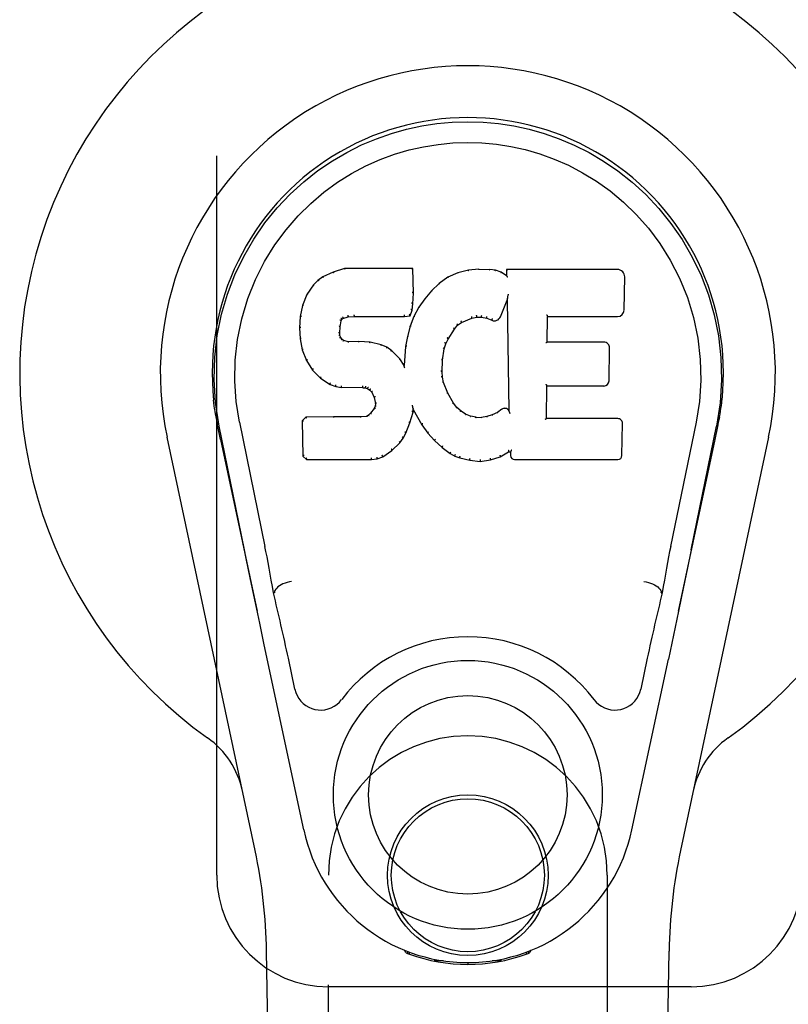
# Model space of a CAD drawing. Header units: inches. Extents: x 0 to 293, y 0 to 190.
# Tile 22 of 104: x 79.49 to 81.21, y 98.45 to 100.65. Entities that reach past the tile are written whole.
import ezdxf

# ---------------------------------------------------------------- set-up
doc = ezdxf.new("R2010")
doc.units = ezdxf.units.IN
doc.header["$LTSCALE"] = 16.12069
doc.header["$MEASUREMENT"] = 0
doc.linetypes.add('HIDDEN', pattern=[0.2, 0.1, -0.1])
doc.layers.add('LEFT_OR_SECONDARY_DOOR_ASSEMBLY', color=7, linetype='CONTINUOUS')

msp = doc.modelspace()

# ---------------------------------------------------------------- linework, layer by layer
at = {"layer": 'LEFT_OR_SECONDARY_DOOR_ASSEMBLY', "color": 8, "linetype": 'HIDDEN'}
for p, q in [((79.9323, 98.7373), (79.9323, 100.9873)), ((80.1823, 96.8798), (80.1823, 98.7373)), ((80.8073, 98.7373), (80.8073, 96.8798)), ((80.9948, 98.4873), (80.1823, 98.4873))]:
    msp.add_line(p, q, dxfattribs=at)
at = {"layer": 'LEFT_OR_SECONDARY_DOOR_ASSEMBLY', "color": 7, "linetype": 'Continuous'}
for p, q in [((80.1929, 100.0885), (80.1698, 100.0779)), ((80.2187, 100.0967), (80.1929, 100.0885)), ((80.1932, 100.0879), (80.1929, 100.0885)), ((80.2188, 100.0961), (80.2187, 100.0967)), ((80.3716, 100.0967), (80.2187, 100.0967)), ((80.371, 100.0961), (80.3716, 100.0967)), ((80.3728, 100.0419), (80.3716, 100.0967)), ((80.4727, 100.0875), (80.4502, 100.0776)), ((80.4963, 100.0929), (80.4727, 100.0875)), ((80.4729, 100.0869), (80.4727, 100.0875)), ((80.5198, 100.0952), (80.4963, 100.0929)), ((80.4964, 100.0923), (80.4963, 100.0929)), ((80.5199, 100.0946), (80.5198, 100.0952)), ((80.5198, 100.0952), (80.5439, 100.0948)), ((80.5199, 100.094), (80.5199, 100.0946)), ((80.5438, 100.0942), (80.5439, 100.0948)), ((80.5567, 100.0928), (80.5439, 100.0948)), ((80.5566, 100.0922), (80.5567, 100.0928)), ((80.5696, 100.0886), (80.5567, 100.0928)), ((80.5693, 100.088), (80.5696, 100.0886)), ((80.5817, 100.0806), (80.5696, 100.0886)), ((80.5814, 100.0947), (80.5817, 100.0806)), ((80.582, 100.0941), (80.5814, 100.0947)), ((80.8302, 100.0947), (80.5814, 100.0947)), ((80.1488, 100.0606), (80.134, 100.0388)), ((80.1587, 100.0702), (80.1488, 100.0606)), ((80.1492, 100.0602), (80.1488, 100.0606)), ((80.1698, 100.0779), (80.1587, 100.0702)), ((80.1591, 100.0697), (80.1587, 100.0702)), ((80.1701, 100.0773), (80.1698, 100.0779)), ((80.4306, 100.0633), (80.4135, 100.0469)), ((80.4502, 100.0776), (80.4306, 100.0633)), ((80.431, 100.0628), (80.4306, 100.0633)), ((80.4505, 100.077), (80.4502, 100.0776)), ((80.5817, 100.0806), (80.5823, 100.0795)), ((80.845, 100.0039), (80.8463, 100.0783)), ((80.134, 100.0388), (80.1243, 100.0142)), ((80.1346, 100.0385), (80.134, 100.0388)), ((80.3714, 100.0175), (80.3728, 100.0419)), ((80.3722, 100.0419), (80.3728, 100.0419)), ((80.4135, 100.0469), (80.3983, 100.0291)), ((80.4139, 100.0464), (80.4135, 100.0469)), ((80.5848, 100.0386), (80.5844, 100.0367)), ((80.585, 100.0397), (80.5848, 100.0386)), ((80.3698, 100.0032), (80.3714, 100.0175)), ((80.3708, 100.0175), (80.3714, 100.0175)), ((80.3983, 100.0291), (80.385, 100.0099)), ((80.3988, 100.0287), (80.3983, 100.0291)), ((80.5678, 99.9888), (80.5826, 100.0257)), ((80.5832, 100.0286), (80.5826, 100.0257)), ((80.5826, 100.0257), (80.587, 99.7785)), ((80.5834, 100.0304), (80.5833, 100.0299)), ((80.5835, 100.0311), (80.5834, 100.0304)), ((80.5836, 100.0318), (80.5835, 100.0311)), ((80.5838, 100.0329), (80.5836, 100.0318)), ((80.584, 100.034), (80.5838, 100.0329)), ((80.5842, 100.0353), (80.584, 100.034)), ((80.5844, 100.0367), (80.5842, 100.0353)), ((80.1243, 100.0142), (80.1193, 99.9891)), ((80.1249, 100.014), (80.1243, 100.0142)), ((80.2397, 99.9933), (80.2397, 99.9919)), ((80.3527, 99.9919), (80.3526, 99.9933)), ((80.3653, 99.9905), (80.3698, 100.0032)), ((80.3693, 100.0033), (80.3698, 100.0032)), ((80.385, 100.0099), (80.3739, 99.9891)), ((80.3855, 100.0095), (80.385, 100.0099)), ((80.1193, 99.9891), (80.1179, 99.9642)), ((80.1199, 99.989), (80.1193, 99.9891)), ((80.2089, 99.9664), (80.2109, 99.9795)), ((80.2103, 99.9797), (80.2109, 99.9795)), ((80.2109, 99.9795), (80.2125, 99.9828)), ((80.212, 99.9831), (80.2125, 99.9828)), ((80.2125, 99.9828), (80.2151, 99.9849)), ((80.2148, 99.9854), (80.2151, 99.9849)), ((80.2151, 99.9849), (80.2264, 99.9884)), ((80.2263, 99.9889), (80.2264, 99.9884)), ((80.2264, 99.9884), (80.2398, 99.9894)), ((80.2397, 99.99), (80.2398, 99.9894)), ((80.2398, 99.9894), (80.3527, 99.9894)), ((80.3527, 99.9894), (80.3653, 99.9905)), ((80.3527, 99.99), (80.3527, 99.9894)), ((80.3649, 99.991), (80.3653, 99.9905)), ((80.3739, 99.9891), (80.3653, 99.9673)), ((80.3744, 99.9889), (80.3739, 99.9891)), ((80.4718, 99.9697), (80.4805, 99.9757)), ((80.4803, 99.9762), (80.4805, 99.9757)), ((80.4805, 99.9757), (80.5039, 99.9854)), ((80.5038, 99.9859), (80.5039, 99.9854)), ((80.5039, 99.9854), (80.5147, 99.9881)), ((80.5146, 99.9887), (80.5147, 99.9881)), ((80.5147, 99.9881), (80.5256, 99.9879)), ((80.5256, 99.9885), (80.5256, 99.9879)), ((80.5256, 99.9879), (80.537, 99.9853)), ((80.5372, 99.9858), (80.537, 99.9853)), ((80.537, 99.9853), (80.5486, 99.9808)), ((80.5488, 99.9813), (80.5486, 99.9808)), ((80.6725, 99.9321), (80.6735, 99.9893)), ((80.673, 99.9899), (80.6735, 99.9893)), ((80.6735, 99.9893), (80.8302, 99.9893)), ((80.1179, 99.9642), (80.1191, 99.9392)), ((80.1185, 99.9642), (80.1179, 99.9642)), ((80.2074, 99.9525), (80.208, 99.9525)), ((80.208, 99.9525), (80.2089, 99.9664)), ((80.2084, 99.9466), (80.208, 99.9525)), ((80.2083, 99.9665), (80.2089, 99.9664)), ((80.3653, 99.9673), (80.3593, 99.9448)), ((80.3659, 99.9671), (80.3653, 99.9673)), ((80.4507, 99.9389), (80.4646, 99.961)), ((80.4642, 99.9613), (80.4646, 99.961)), ((80.4646, 99.961), (80.4718, 99.9697)), ((80.4714, 99.9701), (80.4718, 99.9697)), ((80.1191, 99.9392), (80.1237, 99.9143)), ((80.1197, 99.9392), (80.1191, 99.9392)), ((80.2078, 99.9464), (80.2084, 99.9466)), ((80.2099, 99.9419), (80.2084, 99.9466)), ((80.2093, 99.9416), (80.2099, 99.9419)), ((80.2125, 99.9382), (80.2099, 99.9419)), ((80.2121, 99.9378), (80.2125, 99.9382)), ((80.2162, 99.9355), (80.2125, 99.9382)), ((80.216, 99.9349), (80.2162, 99.9355)), ((80.2277, 99.9322), (80.2162, 99.9355)), ((80.2276, 99.9316), (80.2277, 99.9322)), ((80.2508, 99.933), (80.2277, 99.9322)), ((80.2507, 99.9318), (80.2508, 99.9324)), ((80.2508, 99.9324), (80.2508, 99.933)), ((80.2758, 99.9317), (80.2508, 99.933)), ((80.2757, 99.9311), (80.2758, 99.9317)), ((80.3009, 99.9262), (80.2758, 99.9317)), ((80.3593, 99.9448), (80.3554, 99.9221)), ((80.3599, 99.9447), (80.3593, 99.9448)), ((80.4417, 99.9171), (80.4452, 99.9282)), ((80.4447, 99.9284), (80.4452, 99.9282)), ((80.4452, 99.9282), (80.4507, 99.9389)), ((80.4502, 99.9391), (80.4507, 99.9389)), ((80.6719, 99.9315), (80.6725, 99.9321)), ((80.7992, 99.9321), (80.6725, 99.9321)), ((80.1243, 99.9144), (80.1237, 99.9143)), ((80.1237, 99.9143), (80.133, 99.8906)), ((80.3007, 99.9255), (80.3009, 99.9262)), ((80.3134, 99.9205), (80.3009, 99.9262)), ((80.3131, 99.9199), (80.3134, 99.9205)), ((80.3245, 99.9126), (80.3134, 99.9205)), ((80.324, 99.9121), (80.3245, 99.9126)), ((80.3426, 99.8944), (80.3245, 99.9126)), ((80.3554, 99.9221), (80.3518, 99.8799)), ((80.356, 99.922), (80.3554, 99.9221)), ((80.4381, 99.8915), (80.4417, 99.9171)), ((80.4411, 99.9172), (80.4417, 99.9171)), ((80.8113, 99.8454), (80.8125, 99.9185)), ((80.1335, 99.8908), (80.133, 99.8906)), ((80.133, 99.8906), (80.147, 99.8692)), ((80.3421, 99.894), (80.3426, 99.8944)), ((80.3518, 99.8799), (80.3426, 99.8944)), ((80.437, 99.8654), (80.4381, 99.8915)), ((80.4376, 99.8915), (80.4381, 99.8915)), ((80.1475, 99.8696), (80.147, 99.8692)), ((80.147, 99.8692), (80.1648, 99.8509)), ((80.3522, 99.8781), (80.3518, 99.8799)), ((80.4364, 99.8654), (80.437, 99.8654)), ((80.438, 99.8533), (80.437, 99.8654)), ((80.1651, 99.8514), (80.1648, 99.8509)), ((80.1648, 99.8509), (80.1862, 99.8371)), ((80.4374, 99.8531), (80.438, 99.8533)), ((80.4406, 99.8414), (80.438, 99.8533)), ((80.44, 99.8412), (80.4406, 99.8414)), ((80.45, 99.8174), (80.4406, 99.8414)), ((80.1864, 99.8376), (80.1862, 99.8371)), ((80.1862, 99.8371), (80.1988, 99.8324)), ((80.1989, 99.833), (80.1988, 99.8324)), ((80.1988, 99.8324), (80.2117, 99.8302)), ((80.2118, 99.8308), (80.2117, 99.8302)), ((80.2595, 99.8298), (80.2117, 99.8302)), ((80.2595, 99.8303), (80.2595, 99.8298)), ((80.2595, 99.8298), (80.2659, 99.8292)), ((80.266, 99.8297), (80.2659, 99.8292)), ((80.2659, 99.8292), (80.271, 99.8275)), ((80.2712, 99.828), (80.271, 99.8275)), ((80.271, 99.8275), (80.2754, 99.8241)), ((80.2758, 99.8245), (80.2754, 99.8241)), ((80.2754, 99.8241), (80.2794, 99.8195)), ((80.2798, 99.8198), (80.2794, 99.8195)), ((80.2794, 99.8195), (80.2852, 99.8078)), ((80.4495, 99.8171), (80.45, 99.8174)), ((80.4625, 99.7951), (80.45, 99.8174)), ((80.6708, 99.7605), (80.6721, 99.8336)), ((80.6715, 99.8341), (80.6721, 99.8336)), ((80.6721, 99.8336), (80.7992, 99.8336)), ((80.2858, 99.808), (80.2852, 99.8078)), ((80.2852, 99.8078), (80.2876, 99.7945)), ((80.2876, 99.7945), (80.2871, 99.7887)), ((80.2882, 99.7945), (80.2876, 99.7945)), ((80.4619, 99.7947), (80.4625, 99.7951)), ((80.4704, 99.7857), (80.4625, 99.7951)), ((80.277, 99.7724), (80.2725, 99.768)), ((80.2853, 99.7835), (80.277, 99.7724)), ((80.2775, 99.772), (80.277, 99.7724)), ((80.2871, 99.7887), (80.2853, 99.7835)), ((80.2858, 99.7832), (80.2853, 99.7835)), ((80.2877, 99.7885), (80.2871, 99.7887)), ((80.3651, 99.7509), (80.372, 99.7749)), ((80.3709, 99.7896), (80.3707, 99.7906)), ((80.3711, 99.7889), (80.3709, 99.7896)), ((80.3712, 99.7882), (80.3711, 99.7889)), ((80.3713, 99.7876), (80.3712, 99.7882)), ((80.3715, 99.787), (80.3713, 99.7876)), ((80.3714, 99.775), (80.372, 99.7749)), ((80.3716, 99.7864), (80.3715, 99.787)), ((80.3717, 99.7856), (80.3716, 99.7864)), ((80.372, 99.7749), (80.3725, 99.7808)), ((80.3725, 99.7808), (80.3721, 99.7827)), ((80.3725, 99.7808), (80.3916, 99.7468)), ((80.4699, 99.7853), (80.4704, 99.7857)), ((80.4797, 99.7774), (80.4704, 99.7857)), ((80.4793, 99.7768), (80.4797, 99.7774)), ((80.4899, 99.7705), (80.4797, 99.7774)), ((80.5609, 99.7742), (80.5496, 99.769)), ((80.5713, 99.7814), (80.5609, 99.7742)), ((80.5612, 99.7737), (80.5609, 99.7742)), ((80.5717, 99.7809), (80.5713, 99.7814)), ((80.587, 99.7785), (80.587, 99.7784)), ((80.5876, 99.7764), (80.587, 99.7784)), ((80.5897, 99.771), (80.589, 99.7731)), ((79.933, 99.7522), (79.9307, 99.7644)), ((79.9308, 99.7644), (79.9321, 99.7573)), ((79.9336, 99.7492), (79.933, 99.7522)), ((79.9833, 99.7529), (80.0403, 99.4739)), ((80.132, 99.7636), (80.124, 99.7555)), ((80.124, 99.7555), (80.1254, 99.6763)), ((80.1246, 99.7553), (80.124, 99.7555)), ((80.1937, 99.7642), (80.132, 99.7636)), ((80.1322, 99.763), (80.132, 99.7636)), ((80.2544, 99.7645), (80.1937, 99.7642)), ((80.1937, 99.7636), (80.1937, 99.7642)), ((80.1937, 99.7636), (80.1937, 99.763)), ((80.268, 99.7656), (80.2544, 99.7645)), ((80.2544, 99.7639), (80.2544, 99.7645)), ((80.2544, 99.7639), (80.2545, 99.7633)), ((80.2725, 99.768), (80.268, 99.7656)), ((80.2682, 99.765), (80.268, 99.7656)), ((80.2729, 99.7675), (80.2725, 99.768)), ((80.3559, 99.7281), (80.3651, 99.7509)), ((80.3646, 99.7511), (80.3651, 99.7509)), ((80.4896, 99.7699), (80.4899, 99.7705)), ((80.501, 99.766), (80.4899, 99.7705)), ((80.5008, 99.7654), (80.501, 99.766)), ((80.5132, 99.7638), (80.501, 99.766)), ((80.5131, 99.7632), (80.5132, 99.7638)), ((80.5132, 99.7638), (80.5256, 99.7633)), ((80.5377, 99.7652), (80.5256, 99.7633)), ((80.5256, 99.7627), (80.5256, 99.7633)), ((80.5257, 99.7621), (80.5256, 99.7627)), ((80.5496, 99.769), (80.5377, 99.7652)), ((80.5378, 99.7645), (80.5377, 99.7652)), ((80.5499, 99.7684), (80.5496, 99.769)), ((80.6702, 99.7599), (80.6708, 99.7605)), ((80.8308, 99.7605), (80.6708, 99.7605)), ((81.0062, 99.7529), (80.9492, 99.4739)), ((81.0558, 99.7484), (81.0563, 99.7511)), ((81.0563, 99.7511), (81.0588, 99.7644)), ((81.0588, 99.7644), (81.0574, 99.7573)), ((79.9342, 99.7461), (79.9336, 99.7492)), ((79.9348, 99.7429), (79.9342, 99.7461)), ((79.9409, 99.7137), (79.9348, 99.7429)), ((79.9943, 99.4668), (79.9378, 99.7437)), ((80.3501, 99.7169), (80.3559, 99.7281)), ((80.3554, 99.7283), (80.3559, 99.7281)), ((80.3921, 99.7471), (80.3916, 99.7468)), ((80.3916, 99.7468), (80.4049, 99.728)), ((80.4053, 99.7284), (80.4049, 99.728)), ((80.8399, 99.6778), (80.8412, 99.7499)), ((80.9953, 99.4668), (81.0518, 99.7437)), ((81.0486, 99.7137), (81.0547, 99.7429)), ((81.0547, 99.7429), (81.0553, 99.7457)), ((81.0553, 99.7457), (81.0558, 99.7484)), ((80.0182, 98.7927), (79.8209, 99.7187)), ((79.9409, 99.7137), (80.0228, 99.3294)), ((80.3249, 99.689), (80.3428, 99.7063)), ((80.3423, 99.7067), (80.3428, 99.7063)), ((80.3428, 99.7063), (80.3501, 99.7169)), ((80.3496, 99.7172), (80.3501, 99.7169)), ((80.4049, 99.728), (80.4202, 99.7111)), ((80.4206, 99.7115), (80.4202, 99.7111)), ((80.4202, 99.7111), (80.4372, 99.696)), ((80.9668, 99.3294), (81.0486, 99.7137)), ((81.1686, 99.7187), (80.9713, 98.7927)), ((80.3041, 99.6748), (80.3249, 99.689)), ((80.3245, 99.6895), (80.3249, 99.689)), ((80.4376, 99.6964), (80.4372, 99.696)), ((80.4372, 99.696), (80.4555, 99.682)), ((80.5675, 99.6748), (80.5861, 99.686)), ((80.5859, 99.6865), (80.5861, 99.686)), ((80.5861, 99.686), (80.5905, 99.686)), ((80.591, 99.6865), (80.5905, 99.686)), ((80.5905, 99.686), (80.5906, 99.6778)), ((80.126, 99.6765), (80.1254, 99.6763)), ((80.1254, 99.6763), (80.133, 99.6689)), ((80.1332, 99.6694), (80.133, 99.6689)), ((80.133, 99.6689), (80.2791, 99.6689)), ((80.2791, 99.6714), (80.279, 99.6728)), ((80.2791, 99.6689), (80.2919, 99.6705)), ((80.2791, 99.6694), (80.2791, 99.6689)), ((80.2917, 99.6711), (80.2919, 99.6705)), ((80.2919, 99.6705), (80.3041, 99.6748)), ((80.3038, 99.6753), (80.3041, 99.6748)), ((80.4558, 99.6825), (80.4555, 99.682)), ((80.4555, 99.682), (80.466, 99.6767)), ((80.4662, 99.6772), (80.466, 99.6767)), ((80.466, 99.6767), (80.477, 99.6729)), ((80.4772, 99.6734), (80.477, 99.6729)), ((80.477, 99.6729), (80.4993, 99.6673)), ((80.4994, 99.6678), (80.4993, 99.6673)), ((80.4993, 99.6673), (80.5222, 99.6647)), ((80.5222, 99.6686), (80.5222, 99.6653)), ((80.5222, 99.6647), (80.5453, 99.6679)), ((80.5222, 99.6653), (80.5222, 99.6647)), ((80.5452, 99.6685), (80.5453, 99.6679)), ((80.5453, 99.6679), (80.5675, 99.6748)), ((80.5672, 99.6753), (80.5675, 99.6748)), ((80.5997, 99.6689), (80.8308, 99.6689)), ((80.9952, 99.4667), (80.9869, 99.4261)), ((80.9869, 99.4261), (80.9773, 99.3796)), ((80.0175, 99.3546), (80.0073, 99.4035)), ((80.9773, 99.3796), (80.9666, 99.3288)), ((80.0285, 99.3023), (80.0175, 99.3546)), ((80.0614, 99.3701), (80.0593, 99.3698)), ((80.0614, 99.3705), (80.0614, 99.3701)), ((80.9282, 99.3701), (80.9281, 99.3705)), ((80.9282, 99.3701), (80.9302, 99.3698)), ((80.9666, 99.3288), (80.9554, 99.2755)), ((80.0388, 99.2538), (80.0285, 99.3023)), ((80.9554, 99.2755), (80.944, 99.2217)), ((80.1271, 98.8391), (80.0388, 99.2538)), ((80.1075, 99.1543), (80.0928, 99.2234)), ((80.8625, 98.8391), (80.944, 99.2217)), ((80.8968, 99.2234), (80.8821, 99.1543)), ((80.1163, 94.4278), (80.044, 98.5671)), ((80.356, 98.5638), (80.3532, 98.5695)), ((80.3596, 98.5669), (80.3595, 98.5623)), ((80.3632, 98.5638), (80.3635, 98.5609)), ((80.6261, 98.5609), (80.6264, 98.5638)), ((80.6299, 98.5669), (80.63, 98.5623)), ((80.6363, 98.5695), (80.6335, 98.5638)), ((80.8733, 94.4278), (80.9455, 98.5671)), ((80.4401, 98.5457), (80.4191, 98.5454)), ((80.4948, 98.5414), (80.4948, 98.5375)), ((80.5704, 98.5454), (80.5495, 98.5457))]:
    msp.add_line(p, q, dxfattribs=at)
for points in [[(79.9378, 99.7436), (79.9296, 99.7963), (79.9264, 99.848), (79.9278, 99.8983), (79.9334, 99.947), (79.943, 99.9942), (79.9563, 100.0396), (79.9729, 100.0828), (79.9926, 100.1238), (80.0152, 100.1626), (80.0403, 100.1989), (80.0677, 100.2326), (80.0969, 100.2634), (80.1275, 100.2913), (80.1591, 100.3162), (80.1913, 100.3381), (80.2239, 100.3572), (80.2568, 100.3737), (80.29, 100.3877), (80.3237, 100.3995), (80.3575, 100.4091), (80.3914, 100.4164), (80.4255, 100.4216), (80.46, 100.4248), (80.4948, 100.4259)], [(80.4948, 100.4259), (80.529, 100.4248), (80.5634, 100.4217), (80.5977, 100.4165), (80.6319, 100.4091), (80.6658, 100.3995), (80.6995, 100.3877), (80.7331, 100.3735), (80.7663, 100.3568), (80.7989, 100.3377), (80.831, 100.3158), (80.8628, 100.2906), (80.8936, 100.2625), (80.9227, 100.2316), (80.9499, 100.198), (80.975, 100.1616), (80.9976, 100.1225), (81.0173, 100.0812), (81.0339, 100.0378), (81.0469, 99.9928), (81.0563, 99.946), (81.0618, 99.8973), (81.0632, 99.8471), (81.0599, 99.7957), (81.0518, 99.7436)], [(79.9833, 99.7529), (79.976, 99.7986), (79.9729, 99.8447), (79.9739, 99.8915), (79.979, 99.9381), (79.9885, 99.9844), (80.0019, 100.0294), (80.019, 100.0721), (80.0393, 100.1124), (80.0622, 100.1496), (80.0875, 100.1838), (80.1144, 100.2148), (80.1428, 100.2429), (80.1724, 100.2679), (80.2029, 100.2901), (80.2342, 100.3097), (80.2661, 100.3266), (80.2982, 100.3409), (80.3306, 100.3528), (80.3632, 100.3625), (80.3958, 100.3699), (80.4285, 100.3751), (80.461, 100.3782), (80.4936, 100.3793), (80.5262, 100.3784), (80.5587, 100.3754), (80.5911, 100.3704), (80.6236, 100.3632), (80.656, 100.3538), (80.6883, 100.3421), (80.7204, 100.3281), (80.752, 100.3116), (80.7831, 100.2925), (80.8137, 100.2706), (80.8435, 100.2458), (80.8722, 100.218), (80.8994, 100.1872), (80.925, 100.153), (80.9483, 100.1157), (80.9691, 100.0751), (80.9867, 100.0319), (81.0004, 99.987), (81.0101, 99.9406)], [(80.1932, 100.0879), (80.1933, 100.0879), (80.1934, 100.0879), (80.1935, 100.0878), (80.1936, 100.0877), (80.1937, 100.0876), (80.1939, 100.0875)], [(80.2188, 100.0961), (80.2188, 100.0961), (80.2189, 100.096), (80.2189, 100.0959), (80.219, 100.0958), (80.219, 100.0957), (80.2191, 100.0955)], [(80.3704, 100.0961), (80.3702, 100.0961), (80.37, 100.096), (80.3698, 100.0959), (80.3696, 100.0958), (80.3693, 100.0957), (80.3691, 100.0955)], [(80.4735, 100.0864), (80.4734, 100.0866), (80.4733, 100.0867), (80.4732, 100.0868), (80.4731, 100.0869), (80.473, 100.0869), (80.4729, 100.0869)], [(80.4967, 100.0917), (80.4967, 100.0919), (80.4966, 100.092), (80.4966, 100.0921), (80.4965, 100.0922), (80.4965, 100.0923), (80.4964, 100.0923)], [(80.5437, 100.0936), (80.5437, 100.0938), (80.5437, 100.0939), (80.5437, 100.094), (80.5438, 100.0941), (80.5438, 100.0941), (80.5438, 100.0942)], [(80.5561, 100.0917), (80.5562, 100.0918), (80.5563, 100.092), (80.5564, 100.0921), (80.5564, 100.0921), (80.5565, 100.0922), (80.5566, 100.0922)], [(80.5685, 100.0876), (80.5686, 100.0878), (80.5688, 100.0879), (80.5689, 100.088), (80.569, 100.088), (80.5692, 100.088), (80.5693, 100.088)], [(80.584, 100.0934), (80.5838, 100.0936), (80.5835, 100.0937), (80.5833, 100.0939), (80.5831, 100.0939), (80.5828, 100.094), (80.5827, 100.094)], [(80.1493, 100.0603), (80.1495, 100.0604), (80.1497, 100.0605), (80.1499, 100.0605), (80.1502, 100.0605), (80.1504, 100.0604), (80.1507, 100.0603)], [(80.1591, 100.0697), (80.1593, 100.0698), (80.1594, 100.0698), (80.1596, 100.0698), (80.1598, 100.0698), (80.16, 100.0697), (80.1603, 100.0695)], [(80.1701, 100.0773), (80.1703, 100.0774), (80.1704, 100.0774), (80.1705, 100.0773), (80.1707, 100.0773), (80.1709, 100.0772), (80.1711, 100.077)], [(80.4322, 100.0626), (80.4319, 100.0628), (80.4317, 100.0629), (80.4315, 100.0629), (80.4313, 100.0629), (80.4311, 100.0628), (80.4309, 100.0627)], [(80.4515, 100.0767), (80.4513, 100.0769), (80.4511, 100.077), (80.4509, 100.077), (80.4508, 100.077), (80.4507, 100.077), (80.4505, 100.077)], [(80.5843, 100.0772), (80.584, 100.0776), (80.5837, 100.078), (80.5835, 100.0784), (80.5832, 100.0787), (80.5829, 100.079), (80.5827, 100.0792)], [(80.1346, 100.0386), (80.1348, 100.0388), (80.135, 100.0389), (80.1353, 100.039), (80.1356, 100.0391), (80.136, 100.039), (80.1363, 100.039)], [(80.3722, 100.0419), (80.3721, 100.0423), (80.3719, 100.0426), (80.3716, 100.0429), (80.3712, 100.0431), (80.3707, 100.0433), (80.3702, 100.0433)], [(80.4153, 100.0465), (80.4151, 100.0466), (80.4148, 100.0466), (80.4145, 100.0467), (80.4143, 100.0466), (80.4141, 100.0466), (80.4139, 100.0464)], [(80.3708, 100.0175), (80.3708, 100.0179), (80.3706, 100.0183), (80.3703, 100.0186), (80.3699, 100.0188), (80.3694, 100.019), (80.3689, 100.0191)], [(80.4003, 100.0289), (80.4, 100.029), (80.3997, 100.029), (80.3995, 100.029), (80.3992, 100.029), (80.399, 100.0289), (80.3988, 100.0287)], [(80.5833, 100.0299), (80.5833, 100.0297), (80.5833, 100.0295), (80.5832, 100.0294)], [(80.5832, 100.0294), (80.5832, 100.0291), (80.5832, 100.029), (80.5832, 100.0288)], [(80.1249, 100.0141), (80.1251, 100.0143), (80.1253, 100.0145), (80.1256, 100.0147), (80.126, 100.0148), (80.1264, 100.0148), (80.1268, 100.0148)], [(80.365, 99.9913), (80.3651, 99.9916), (80.365, 99.992), (80.3649, 99.9923), (80.3647, 99.9927), (80.3645, 99.9932), (80.3642, 99.9936), (80.3638, 99.9939), (80.3635, 99.9943)], [(80.3693, 100.0034), (80.3692, 100.0038), (80.369, 100.0042), (80.3687, 100.0045), (80.3684, 100.0048), (80.3679, 100.005), (80.3673, 100.0051)], [(80.3872, 100.0099), (80.3868, 100.0099), (80.3865, 100.01), (80.3862, 100.0099), (80.3859, 100.0099), (80.3857, 100.0097), (80.3855, 100.0095)], [(80.671, 99.9932), (80.6713, 99.993), (80.6715, 99.9928), (80.6718, 99.9926), (80.672, 99.9923), (80.6722, 99.9921), (80.6724, 99.9918)], [(80.1199, 99.9891), (80.12, 99.9894), (80.1203, 99.9897), (80.1206, 99.9899), (80.121, 99.99), (80.1214, 99.9901), (80.1218, 99.9901)], [(80.2084, 99.9816), (80.2089, 99.9815), (80.2094, 99.9813), (80.2098, 99.981), (80.2101, 99.9806), (80.2103, 99.9802), (80.2103, 99.9798)], [(80.2104, 99.9858), (80.211, 99.9855), (80.2114, 99.9851), (80.2118, 99.9847), (80.2121, 99.9842), (80.2122, 99.9837), (80.2121, 99.9833)], [(80.2138, 99.9886), (80.2141, 99.9882), (80.2144, 99.9878), (80.2147, 99.9874), (80.2149, 99.9869), (80.215, 99.9864), (80.215, 99.986), (80.215, 99.9857), (80.2148, 99.9855)], [(80.2259, 99.9922), (80.2261, 99.9918), (80.2262, 99.9914), (80.2263, 99.9908), (80.2264, 99.9903), (80.2264, 99.9898), (80.2264, 99.9894), (80.2264, 99.989), (80.2263, 99.9889)], [(80.2397, 99.9919), (80.2398, 99.9914), (80.2398, 99.991), (80.2398, 99.9906), (80.2398, 99.9902), (80.2398, 99.99), (80.2397, 99.99)], [(80.3527, 99.99), (80.3527, 99.99), (80.3527, 99.9902), (80.3527, 99.9906), (80.3527, 99.991), (80.3527, 99.9914), (80.3527, 99.9919)], [(80.3762, 99.9894), (80.3758, 99.9895), (80.3755, 99.9895), (80.3752, 99.9894), (80.3749, 99.9893), (80.3746, 99.9891), (80.3744, 99.9888)], [(80.4714, 99.9702), (80.4716, 99.9704), (80.4716, 99.9708), (80.4715, 99.9711), (80.4714, 99.9715), (80.4711, 99.9719), (80.4708, 99.9723), (80.4704, 99.9727), (80.47, 99.973)], [(80.4803, 99.9762), (80.4804, 99.9764), (80.4805, 99.9767), (80.4805, 99.9771), (80.4804, 99.9775), (80.4802, 99.978), (80.48, 99.9785), (80.4797, 99.9789), (80.4793, 99.9793)], [(80.5038, 99.9859), (80.5039, 99.986), (80.5039, 99.9863), (80.504, 99.9867), (80.5039, 99.9871), (80.5038, 99.9876), (80.5036, 99.9882), (80.5034, 99.9887), (80.5031, 99.9892)], [(80.5146, 99.9887), (80.5147, 99.9888), (80.5147, 99.989), (80.5147, 99.9893), (80.5147, 99.9898), (80.5147, 99.9904), (80.5146, 99.9909), (80.5145, 99.9915), (80.5144, 99.992)], [(80.5256, 99.9885), (80.5256, 99.9886), (80.5256, 99.9888), (80.5256, 99.9892), (80.5256, 99.9897), (80.5256, 99.9902), (80.5257, 99.9908), (80.5258, 99.9913), (80.5259, 99.9919)], [(80.5372, 99.9858), (80.537, 99.9859), (80.537, 99.9862), (80.537, 99.9866), (80.537, 99.987), (80.5371, 99.9876), (80.5373, 99.9881), (80.5375, 99.9886), (80.5377, 99.9891)], [(80.5496, 99.9845), (80.5493, 99.9841), (80.5491, 99.9836), (80.5489, 99.9831), (80.5487, 99.9826), (80.5486, 99.9821), (80.5486, 99.9817), (80.5487, 99.9814), (80.5488, 99.9813)], [(80.6724, 99.9918), (80.6726, 99.9916), (80.6727, 99.9913), (80.6728, 99.9911), (80.6729, 99.9909), (80.6729, 99.9907), (80.673, 99.9905)], [(80.1185, 99.9642), (80.1186, 99.9646), (80.1188, 99.9649), (80.1191, 99.9652), (80.1195, 99.9654), (80.1199, 99.9655), (80.1204, 99.9655)], [(80.2054, 99.9538), (80.2059, 99.9538), (80.2064, 99.9537), (80.2068, 99.9535), (80.2071, 99.9532), (80.2073, 99.9528), (80.2074, 99.9524)], [(80.2063, 99.9681), (80.2068, 99.968), (80.2073, 99.9678), (80.2077, 99.9676), (80.208, 99.9673), (80.2082, 99.9669), (80.2083, 99.9665)], [(80.3677, 99.9678), (80.3673, 99.9679), (80.3669, 99.9678), (80.3666, 99.9678), (80.3663, 99.9676), (80.366, 99.9674), (80.3659, 99.967)], [(80.4642, 99.9614), (80.4643, 99.9616), (80.4643, 99.962), (80.4642, 99.9623), (80.464, 99.9627), (80.4637, 99.9631), (80.4634, 99.9634), (80.463, 99.9636), (80.4626, 99.9638)], [(80.1197, 99.9393), (80.1197, 99.9397), (80.1199, 99.94), (80.1203, 99.9403), (80.1207, 99.9406), (80.1211, 99.9407), (80.1216, 99.9408)], [(80.2059, 99.9474), (80.2063, 99.9474), (80.2067, 99.9474), (80.2071, 99.9472), (80.2074, 99.9471), (80.2077, 99.9468), (80.2078, 99.9465)], [(80.2075, 99.9421), (80.2079, 99.9422), (80.2082, 99.9422), (80.2085, 99.9421), (80.2088, 99.9421), (80.209, 99.9419), (80.2092, 99.9417)], [(80.2107, 99.9377), (80.211, 99.9378), (80.2112, 99.9379), (80.2114, 99.9379), (80.2117, 99.9379), (80.2119, 99.9379), (80.212, 99.9378)], [(80.2151, 99.9345), (80.2152, 99.9347), (80.2154, 99.9348), (80.2155, 99.9349), (80.2157, 99.9349), (80.2158, 99.9349), (80.2159, 99.9349)], [(80.2274, 99.931), (80.2274, 99.9312), (80.2275, 99.9313), (80.2275, 99.9314), (80.2276, 99.9315), (80.2276, 99.9316), (80.2276, 99.9316)], [(80.2754, 99.9305), (80.2755, 99.9307), (80.2755, 99.9308), (80.2756, 99.9309), (80.2756, 99.931), (80.2757, 99.931), (80.2757, 99.9311)], [(80.3618, 99.9456), (80.3614, 99.9456), (80.361, 99.9456), (80.3606, 99.9454), (80.3603, 99.9453), (80.3601, 99.945), (80.3599, 99.9446)], [(80.4447, 99.9285), (80.4447, 99.9289), (80.4446, 99.9293), (80.4443, 99.9297), (80.4439, 99.93), (80.4434, 99.9303), (80.4428, 99.9305)], [(80.4502, 99.9392), (80.4503, 99.9396), (80.4502, 99.94), (80.4499, 99.9405), (80.4495, 99.9409), (80.449, 99.9413), (80.4485, 99.9415)], [(80.6699, 99.9309), (80.6702, 99.931), (80.6704, 99.9312), (80.6707, 99.9313), (80.6709, 99.9314), (80.6711, 99.9314), (80.6713, 99.9314)], [(81.0101, 99.9406), (81.0155, 99.8932), (81.0167, 99.8456), (81.0136, 99.799), (81.0062, 99.7529)], [(80.1243, 99.9145), (80.1243, 99.9149), (80.1244, 99.9153), (80.1247, 99.9157), (80.1251, 99.916), (80.1256, 99.9162), (80.1262, 99.9164)], [(80.3001, 99.9251), (80.3002, 99.9253), (80.3003, 99.9254), (80.3004, 99.9255), (80.3005, 99.9255), (80.3006, 99.9255), (80.3007, 99.9255)], [(80.3121, 99.9196), (80.3124, 99.9198), (80.3125, 99.9199), (80.3127, 99.92), (80.3128, 99.92), (80.3129, 99.92), (80.3131, 99.9199)], [(80.3228, 99.912), (80.323, 99.9121), (80.3233, 99.9122), (80.3235, 99.9123), (80.3237, 99.9123), (80.3239, 99.9122), (80.324, 99.9122)], [(80.358, 99.9231), (80.3575, 99.9231), (80.3571, 99.923), (80.3567, 99.9228), (80.3564, 99.9226), (80.3562, 99.9223), (80.356, 99.9219)], [(80.4411, 99.9173), (80.4411, 99.9176), (80.4409, 99.918), (80.4406, 99.9184), (80.4402, 99.9187), (80.4397, 99.9189), (80.4392, 99.919)], [(80.1335, 99.8909), (80.1335, 99.8913), (80.1336, 99.8918), (80.1338, 99.8922), (80.1342, 99.8926), (80.1347, 99.8929), (80.1353, 99.8931)], [(80.3406, 99.8941), (80.3409, 99.8942), (80.3412, 99.8943), (80.3415, 99.8943), (80.3417, 99.8943), (80.3419, 99.8942), (80.3421, 99.8941)], [(80.4376, 99.8916), (80.4375, 99.8919), (80.4373, 99.8923), (80.437, 99.8926), (80.4366, 99.8928), (80.4361, 99.893), (80.4356, 99.893)], [(80.1474, 99.8696), (80.1473, 99.8699), (80.1473, 99.8703), (80.1474, 99.8706), (80.1476, 99.871), (80.1478, 99.8713), (80.1482, 99.8717), (80.1486, 99.872), (80.149, 99.8722)], [(80.3537, 99.8734), (80.3532, 99.8753), (80.353, 99.8762), (80.3527, 99.8769), (80.3525, 99.8775), (80.3524, 99.8779)], [(80.4364, 99.8655), (80.4363, 99.8658), (80.4361, 99.8661), (80.4358, 99.8664), (80.4354, 99.8666), (80.4349, 99.8667), (80.4344, 99.8667)], [(80.1651, 99.8514), (80.1649, 99.8517), (80.1649, 99.852), (80.165, 99.8524), (80.1651, 99.8528), (80.1653, 99.8532), (80.1656, 99.8536), (80.166, 99.854), (80.1664, 99.8543)], [(80.1864, 99.8376), (80.1862, 99.8378), (80.1862, 99.8381), (80.1862, 99.8384), (80.1863, 99.8389), (80.1865, 99.8394), (80.1867, 99.8399), (80.187, 99.8403), (80.1873, 99.8407)], [(80.4374, 99.8532), (80.4372, 99.8535), (80.437, 99.8538), (80.4367, 99.854), (80.4363, 99.8541), (80.4359, 99.8542), (80.4354, 99.8542)], [(80.44, 99.8413), (80.4398, 99.8416), (80.4396, 99.8418), (80.4393, 99.8419), (80.439, 99.842), (80.4386, 99.842), (80.4382, 99.842)], [(80.1989, 99.833), (80.1988, 99.8331), (80.1988, 99.8333), (80.1987, 99.8337), (80.1988, 99.8342), (80.1989, 99.8347), (80.199, 99.8352), (80.1992, 99.8358), (80.1994, 99.8363)], [(80.2118, 99.8308), (80.2117, 99.8309), (80.2117, 99.8311), (80.2117, 99.8315), (80.2117, 99.8319), (80.2118, 99.8325), (80.2118, 99.833), (80.2119, 99.8336), (80.212, 99.8341)], [(80.2595, 99.8303), (80.2595, 99.8304), (80.2595, 99.8306), (80.2595, 99.831), (80.2595, 99.8314), (80.2595, 99.832), (80.2595, 99.8326), (80.2596, 99.8332), (80.2596, 99.8337)], [(80.266, 99.8297), (80.2659, 99.8298), (80.2659, 99.8301), (80.2659, 99.8304), (80.2659, 99.8309), (80.266, 99.8314), (80.2661, 99.832), (80.2663, 99.8325), (80.2664, 99.833)], [(80.2712, 99.828), (80.2711, 99.8282), (80.271, 99.8285), (80.271, 99.8289), (80.2711, 99.8293), (80.2713, 99.8298), (80.2715, 99.8303), (80.2718, 99.8307), (80.2722, 99.8311)], [(80.2759, 99.8245), (80.2757, 99.8248), (80.2756, 99.8252), (80.2757, 99.8256), (80.2758, 99.826), (80.2761, 99.8264), (80.2764, 99.8267), (80.2768, 99.8271), (80.2772, 99.8274)], [(80.2798, 99.8199), (80.2797, 99.8203), (80.2798, 99.8208), (80.2801, 99.8212), (80.2804, 99.8217), (80.2809, 99.822), (80.2815, 99.8223)], [(80.4495, 99.8172), (80.4493, 99.8174), (80.449, 99.8176), (80.4488, 99.8177), (80.4484, 99.8177), (80.4481, 99.8177), (80.4477, 99.8177)], [(80.6696, 99.8375), (80.6698, 99.8373), (80.6701, 99.8371), (80.6703, 99.8368), (80.6706, 99.8366), (80.6708, 99.8363), (80.6709, 99.8361)], [(80.6709, 99.8361), (80.6711, 99.8358), (80.6712, 99.8356), (80.6714, 99.8353), (80.6714, 99.8351), (80.6715, 99.8349), (80.6715, 99.8347)], [(79.9307, 99.7644), (79.9296, 99.7707), (79.9286, 99.777), (79.9276, 99.7833), (79.9268, 99.7895), (79.926, 99.7957), (79.9253, 99.8019)], [(80.2858, 99.8081), (80.2858, 99.8085), (80.286, 99.8089), (80.2862, 99.8092), (80.2866, 99.8095), (80.2871, 99.8098), (80.2877, 99.8099)], [(80.2882, 99.7947), (80.2883, 99.795), (80.2885, 99.7953), (80.2888, 99.7956), (80.2892, 99.7958), (80.2897, 99.7959), (80.2902, 99.796)], [(80.4603, 99.7949), (80.4606, 99.795), (80.461, 99.7951), (80.4612, 99.7951), (80.4615, 99.795), (80.4617, 99.7949), (80.4619, 99.7948)], [(81.0588, 99.7644), (81.0599, 99.7708), (81.061, 99.7771), (81.0619, 99.7834), (81.0628, 99.7897), (81.0636, 99.7958), (81.0642, 99.8019)], [(80.2775, 99.772), (80.2777, 99.7722), (80.2779, 99.7722), (80.2781, 99.7723), (80.2784, 99.7723), (80.2787, 99.7722), (80.279, 99.7721)], [(80.2859, 99.7833), (80.2861, 99.7834), (80.2863, 99.7835), (80.2866, 99.7836), (80.2869, 99.7837), (80.2872, 99.7836), (80.2876, 99.7836)], [(80.2878, 99.7886), (80.2879, 99.7889), (80.2881, 99.7891), (80.2884, 99.7893), (80.2888, 99.7894), (80.2892, 99.7895), (80.2896, 99.7895)], [(80.3714, 99.7751), (80.3714, 99.7754), (80.3712, 99.7758), (80.3709, 99.7761), (80.3705, 99.7764), (80.37, 99.7766), (80.3695, 99.7767)], [(80.3719, 99.7845), (80.3719, 99.7848), (80.3718, 99.785), (80.3717, 99.7856)], [(80.3721, 99.7829), (80.3721, 99.7831), (80.3721, 99.7832), (80.3721, 99.7834), (80.3721, 99.7836), (80.372, 99.7838), (80.372, 99.784), (80.372, 99.7843), (80.3719, 99.7845)], [(80.4685, 99.7853), (80.4688, 99.7854), (80.469, 99.7855), (80.4693, 99.7855), (80.4695, 99.7855), (80.4697, 99.7854), (80.4699, 99.7853)], [(80.4781, 99.7767), (80.4784, 99.7768), (80.4786, 99.7769), (80.4788, 99.777), (80.479, 99.777), (80.4792, 99.7769), (80.4793, 99.7768)], [(80.5622, 99.7733), (80.562, 99.7735), (80.5618, 99.7736), (80.5616, 99.7737), (80.5615, 99.7737), (80.5614, 99.7737), (80.5613, 99.7737)], [(80.5869, 99.7786), (80.5862, 99.7795), (80.5855, 99.7803), (80.5848, 99.7809), (80.5841, 99.7815), (80.5833, 99.782), (80.5826, 99.7824), (80.5818, 99.7828), (80.581, 99.7831), (80.5802, 99.7833), (80.5794, 99.7834), (80.5786, 99.7835), (80.5778, 99.7835)], [(80.589, 99.7731), (80.5886, 99.774), (80.5883, 99.7749), (80.588, 99.7756), (80.5878, 99.7761)], [(80.1249, 99.7555), (80.1251, 99.7557), (80.1253, 99.7558), (80.1256, 99.7559), (80.1259, 99.7559), (80.1263, 99.7559), (80.1266, 99.7558)], [(80.1323, 99.763), (80.1324, 99.763), (80.1325, 99.7629), (80.1327, 99.7628), (80.1328, 99.7627), (80.1329, 99.7626), (80.133, 99.7624)], [(80.2682, 99.7649), (80.2683, 99.7649), (80.2684, 99.7649), (80.2685, 99.7648), (80.2686, 99.7647), (80.2687, 99.7646), (80.2688, 99.7644)], [(80.273, 99.7675), (80.2731, 99.7676), (80.2733, 99.7676), (80.2734, 99.7676), (80.2736, 99.7675), (80.2738, 99.7674), (80.2741, 99.7673)], [(80.3646, 99.751), (80.3646, 99.7515), (80.3645, 99.7519), (80.3642, 99.7523), (80.3638, 99.7527), (80.3632, 99.7529), (80.3627, 99.7531)], [(80.4887, 99.7695), (80.4889, 99.7697), (80.4891, 99.7698), (80.4892, 99.7699), (80.4893, 99.7699), (80.4895, 99.7699), (80.4896, 99.7699)], [(80.5003, 99.7649), (80.5004, 99.7651), (80.5005, 99.7652), (80.5006, 99.7653), (80.5007, 99.7653), (80.5008, 99.7654), (80.5009, 99.7654)], [(80.5129, 99.7626), (80.513, 99.7628), (80.513, 99.7629), (80.513, 99.763), (80.5131, 99.7631), (80.5131, 99.7632), (80.5131, 99.7632)], [(80.5383, 99.764), (80.5382, 99.7642), (80.5381, 99.7643), (80.538, 99.7644), (80.538, 99.7645), (80.5379, 99.7645), (80.5378, 99.7645)], [(80.5506, 99.768), (80.5504, 99.7681), (80.5503, 99.7683), (80.5502, 99.7684), (80.5501, 99.7684), (80.55, 99.7684), (80.5499, 99.7684)], [(80.6682, 99.7593), (80.6685, 99.7595), (80.6687, 99.7596), (80.669, 99.7597), (80.6692, 99.7598), (80.6694, 99.7598), (80.6696, 99.7599)], [(80.3554, 99.7283), (80.3554, 99.7288), (80.3553, 99.7292), (80.355, 99.7297), (80.3546, 99.73), (80.3541, 99.7303), (80.3536, 99.7305)], [(80.3921, 99.7471), (80.392, 99.7475), (80.3921, 99.748), (80.3924, 99.7485), (80.3928, 99.7489), (80.3933, 99.7493), (80.3938, 99.7495)], [(80.4053, 99.7284), (80.4052, 99.7287), (80.4052, 99.7291), (80.4053, 99.7294), (80.4055, 99.7298), (80.4057, 99.7302), (80.4061, 99.7305), (80.4065, 99.7308), (80.4069, 99.731)], [(80.3423, 99.7066), (80.3425, 99.707), (80.3425, 99.7074), (80.3424, 99.7077), (80.3422, 99.7081), (80.342, 99.7085), (80.3416, 99.7088), (80.3412, 99.7091), (80.3408, 99.7093)], [(80.3496, 99.7171), (80.3497, 99.7176), (80.3496, 99.7181), (80.3494, 99.7186), (80.349, 99.719), (80.3485, 99.7193), (80.3479, 99.7196)], [(80.4205, 99.7116), (80.4204, 99.7118), (80.4204, 99.7121), (80.4204, 99.7125), (80.4206, 99.7129), (80.4208, 99.7133), (80.4211, 99.7136), (80.4215, 99.714), (80.422, 99.7143)], [(80.3245, 99.6895), (80.3247, 99.6897), (80.3248, 99.6901), (80.3247, 99.6905), (80.3246, 99.6909), (80.3244, 99.6913), (80.3241, 99.6917), (80.3237, 99.6921), (80.3233, 99.6924)], [(80.4376, 99.6964), (80.4374, 99.6967), (80.4374, 99.697), (80.4374, 99.6974), (80.4376, 99.6978), (80.4378, 99.6983), (80.4381, 99.6987), (80.4385, 99.699), (80.4389, 99.6993)], [(80.4558, 99.6825), (80.4556, 99.6828), (80.4556, 99.6831), (80.4556, 99.6835), (80.4557, 99.6839), (80.4559, 99.6843), (80.4562, 99.6848), (80.4565, 99.6852), (80.4569, 99.6856)], [(80.5854, 99.6899), (80.5855, 99.6897), (80.5856, 99.6895), (80.5856, 99.6892), (80.5857, 99.689), (80.5858, 99.6887), (80.5859, 99.6885)], [(80.5859, 99.6885), (80.586, 99.688), (80.586, 99.6876), (80.5861, 99.6872), (80.5861, 99.6869), (80.586, 99.6867), (80.5859, 99.6865)], [(80.5916, 99.6885), (80.5914, 99.6882), (80.5913, 99.688), (80.5912, 99.6877), (80.5911, 99.6875), (80.591, 99.6873), (80.591, 99.6871)], [(80.593, 99.6899), (80.5927, 99.6897), (80.5925, 99.6895), (80.5922, 99.6892), (80.592, 99.689), (80.5918, 99.6887), (80.5916, 99.6885)], [(80.126, 99.6769), (80.126, 99.6772), (80.1262, 99.6776), (80.1265, 99.678), (80.1269, 99.6783), (80.1274, 99.6785), (80.1279, 99.6787)], [(80.1331, 99.6695), (80.1331, 99.6696), (80.133, 99.6699), (80.133, 99.6702), (80.1331, 99.6705), (80.1332, 99.6709), (80.1333, 99.6714)], [(80.1333, 99.6714), (80.1334, 99.6716), (80.1335, 99.6719), (80.1336, 99.6721), (80.1338, 99.6724), (80.1339, 99.6726), (80.134, 99.6728)], [(80.2791, 99.6694), (80.2791, 99.6695), (80.2791, 99.6697), (80.2792, 99.67), (80.2791, 99.6704), (80.2791, 99.6709), (80.2791, 99.6714)], [(80.2917, 99.6711), (80.2918, 99.6712), (80.2919, 99.6714), (80.2919, 99.6718), (80.2919, 99.6723), (80.2918, 99.6728), (80.2916, 99.6733), (80.2915, 99.6739), (80.2913, 99.6744)], [(80.3038, 99.6753), (80.304, 99.6755), (80.3041, 99.6759), (80.304, 99.6763), (80.3039, 99.6767), (80.3038, 99.6772), (80.3035, 99.6777), (80.3032, 99.6781), (80.3029, 99.6785)], [(80.4662, 99.6772), (80.4661, 99.6774), (80.466, 99.6777), (80.466, 99.678), (80.4661, 99.6785), (80.4662, 99.679), (80.4664, 99.6795), (80.4667, 99.68), (80.467, 99.6804)], [(80.4772, 99.6734), (80.4771, 99.6736), (80.477, 99.6739), (80.477, 99.6743), (80.4771, 99.6747), (80.4772, 99.6753), (80.4774, 99.6758), (80.4775, 99.6763), (80.4778, 99.6767)], [(80.4994, 99.6678), (80.4994, 99.6679), (80.4993, 99.6682), (80.4993, 99.6685), (80.4993, 99.669), (80.4994, 99.6695), (80.4995, 99.6701), (80.4996, 99.6707), (80.4998, 99.6712)], [(80.5447, 99.6718), (80.5449, 99.6714), (80.545, 99.6709), (80.5451, 99.6704), (80.5452, 99.6698), (80.5453, 99.6693), (80.5453, 99.6689), (80.5453, 99.6686), (80.5452, 99.6685)], [(80.5664, 99.6785), (80.5667, 99.6781), (80.567, 99.6777), (80.5672, 99.6772), (80.5673, 99.6767), (80.5674, 99.6762), (80.5675, 99.6758), (80.5674, 99.6755), (80.5673, 99.6753)], [(80.0073, 99.4035), (79.9983, 99.4472), (79.9943, 99.4667)], [(80.1001, 99.3957), (80.0951, 99.3947), (80.0901, 99.3934), (80.0853, 99.3918), (80.0807, 99.39), (80.0765, 99.3879), (80.0727, 99.3857), (80.0694, 99.3833), (80.0666, 99.3808), (80.0643, 99.3782), (80.0627, 99.3756), (80.0617, 99.373), (80.0614, 99.3705)], [(80.8894, 99.3957), (80.8944, 99.3947), (80.8995, 99.3934), (80.9043, 99.3918), (80.9088, 99.39), (80.913, 99.3879), (80.9168, 99.3857), (80.9202, 99.3833), (80.923, 99.3808), (80.9252, 99.3782), (80.9268, 99.3756), (80.9278, 99.373), (80.9281, 99.3705)], [(80.1075, 99.1543), (80.1096, 99.1469), (80.1125, 99.14), (80.1162, 99.1335), (80.1208, 99.1275), (80.126, 99.1222), (80.1319, 99.1176), (80.1383, 99.1138), (80.1451, 99.1108), (80.1523, 99.1088), (80.1596, 99.1076), (80.1671, 99.1074), (80.1745, 99.1082), (80.1818, 99.1099), (80.1888, 99.1125), (80.1954, 99.1159), (80.2016, 99.1202), (80.2071, 99.1253), (80.2121, 99.131)], [(80.7774, 99.131), (80.7825, 99.1252), (80.788, 99.1202), (80.7942, 99.1159), (80.8008, 99.1124), (80.8078, 99.1099), (80.8151, 99.1082), (80.8225, 99.1074), (80.8299, 99.1076), (80.8373, 99.1088), (80.8444, 99.1108), (80.8513, 99.1138), (80.8577, 99.1176), (80.8636, 99.1223), (80.8688, 99.1276), (80.8733, 99.1336), (80.8771, 99.14), (80.88, 99.1469), (80.8821, 99.1543)], [(80.356, 98.5638), (80.3563, 98.5636), (80.3583, 98.5628)], [(80.3583, 98.5628), (80.3599, 98.5622), (80.3618, 98.5615), (80.3639, 98.5607)], [(80.6257, 98.5607), (80.6277, 98.5615), (80.6296, 98.5622), (80.6313, 98.5628), (80.6325, 98.5633), (80.6332, 98.5636), (80.6335, 98.5638)]]:
    msp.add_lwpolyline(points, dxfattribs=at)
for radius in [0.3012, 0.2224]:
    msp.add_circle((80.4948, 98.9174), radius, dxfattribs=at)
at = {"layer": 'LEFT_OR_SECONDARY_DOOR_ASSEMBLY', "color": 8, "linetype": 'HIDDEN'}
for radius in [0.18, 0.1715]:
    msp.add_circle((80.4948, 98.7373), radius, dxfattribs=at)
at = {"layer": 'LEFT_OR_SECONDARY_DOOR_ASSEMBLY', "color": 7, "linetype": 'Continuous'}
for centre, radius, start, end in [((80.4948, 99.8623), 1.0039, 305.5066, 234.4934), ((80.4948, 99.8623), 0.689, 347.9703, 192.0297), ((80.4948, 99.8623), 0.5727, 353.9465, 186.0535), ((80.4948, 98.9174), 0.3543, 37.0812, 142.9188), ((79.7974, 98.8848), 0.1969, 12.0297, 54.4934), ((81.1922, 98.8848), 0.1969, 125.5066, 167.9703), ((80.4948, 98.9174), 0.3759, 192.0247, 347.9753), ((78.8631, 98.5465), 1.1811, 1, 12.0297), ((82.1265, 98.5465), 1.1811, 167.9703, 179), ((80.4948, 98.9178), 0.3803, 249.8689, 290.1311)]:
    msp.add_arc(centre, radius, start, end, dxfattribs=at)
at = {"layer": 'LEFT_OR_SECONDARY_DOOR_ASSEMBLY', "color": 8, "linetype": 'HIDDEN'}
for centre, radius, start, end in [((80.4948, 98.7373), 0.3125, 0, 180), ((80.1823, 98.7373), 0.25, 180, 270), ((80.9948, 98.7373), 0.25, 270, 360)]:
    msp.add_arc(centre, radius, start, end, dxfattribs=at)
at = {"layer": 'LEFT_OR_SECONDARY_DOOR_ASSEMBLY', "color": 7, "linetype": 'Continuous'}
for centre, major_axis, ratio, start_param, end_param in [((80.369, 100.0961), (0.00197, 0), 0.025114, -0.786719, -0.024118), ((80.584, 100.0941), (0.00197, 0), 0.025118, -3.116464, -2.325954), ((80.8302, 100.0785), (0, 0.0161), 0.999848, -1.588252, 0), ((80.156, 100.0668), (0.0068, 0.00655), 0.004742, -3.141162, -3.013964), ((80.5843, 100.0782), (0.00199, -0.00132), 0.020652, -3.102743, -2.463868), ((80.1396, 100.0461), (0.00508, 0.00754), 0.00518, -3.14111, -2.996917), ((80.5831, 100.0336), (-0.00007, 0.00508), 0.009159, -3.095969, -2.840226), ((80.129, 100.0245), (0.0041, 0.0105), 0.004273, -3.141291, -3.020229), ((80.3702, 100.0119), (0.00094, 0.00857), 0.005495, -3.302393, -3.142137), ((80.8302, 100.0041), (0, 0.0148), 0.999848, -3.141593, -1.588252), ((80.2112, 99.986), (0.00095, 0.00638), 0.007192, -3.355813, -3.142604), ((80.2141, 99.9874), (0.00209, 0.00429), 0.008578, -3.403109, -3.143347), ((80.2186, 99.9886), (0.00383, 0.00321), 0.007171, 2.96981, 3.140158), ((80.3656, 99.9931), (0.00068, 0.00203), 0.016088, -3.702354, -3.152114), ((80.5542, 99.9943), (0, 0.0146), 0.999848, 2.749726, 4.329652), ((80.673, 99.9918), (0, 0.00197), 0.017455, -3.939332, -3.159046), ((80.4757, 99.9754), (0.00432, 0.00532), 0.00577, -3.304466, -3.142382), ((80.2053, 99.9548), (-0.00257, 0.00839), 0.005552, -3.300311, -3.142126), ((80.2057, 99.9466), (-0.00357, 0.00494), 0.007846, -3.360933, -3.142764), ((80.2068, 99.9417), (0.00526, -0.0039), 0.006775, -0.176276, -0.000946), ((80.2105, 99.9365), (0.00548, -0.00159), 0.007025, -0.140966, -0.001177), ((80.67, 99.9315), (0.00197, 0), 0.025118, -0.815639, -0.025129), ((80.7992, 99.9188), (0, 0.0133), 0.999848, -1.588252, 0), ((80.1224, 99.9246), (-0.0019, 0.0101), 0.004568, -3.141227, -3.008321), ((80.1301, 99.8997), (-0.00347, 0.00889), 0.004705, -3.141171, -3.003628), ((80.3357, 99.9005), (-0.00642, 0.00646), 0.004954, -3.275719, -3.142061), ((80.354, 99.8753), (-0.00174, 0.00274), 0.015087, 0.04445, 0.369523), ((80.7992, 99.8456), (0, 0.0121), 0.999848, -3.141593, -1.588252), ((80.2662, 99.8317), (0.00499, -0.00375), 0.005785, 0.000903, 0.134339), ((80.2762, 99.8271), (-0.00361, 0.00727), 0.005338, -3.141007, -2.984653), ((80.6715, 99.8361), (0, 0.00197), 0.017455, -3.939332, -3.159046), ((80.2846, 99.8147), (-0.0012, 0.00679), 0.006717, -3.140718, -2.94213), ((80.2888, 99.8022), (0.00064, 0.00765), 0.00631, -3.140878, -2.958148), ((80.4554, 99.8025), (-0.00658, 0.0078), 0.004485, -3.264946, -3.141961), ((80.2898, 99.7885), (0.00397, 0.00532), 0.007145, -3.140627, -2.942612), ((80.2903, 99.7958), (0.00258, 0.00729), 0.006297, -3.140888, -2.96164), ((80.3723, 99.7851), (0.0009, 0.0101), 0.004701, -3.278265, -3.141973), ((80.3724, 99.7862), (0.00028, 0.00351), 0.012838, -3.478921, -3.183776), ((80.5778, 99.7728), (0, 0.0108), 0.999848, 0, 0.641022), ((80.5896, 99.7733), (-0.00202, 0.00309), 0.013288, 0.045758, 0.45434), ((80.1265, 99.7572), (0.00193, 0.00197), 0.017814, -3.134444, -2.607219), ((80.135, 99.763), (0.00281, 0.00005), 0.01516, -3.135583, -2.872341), ((80.2792, 99.771), (0.00634, 0.00347), 0.005821, -3.140857, -3.001014), ((80.6682, 99.7599), (0.00197, 0), 0.025118, -0.815639, -0.025129), ((80.8308, 99.7501), (0, 0.0104), 0.999848, -1.588252, 0), ((80.5891, 99.6885), (0.00322, 0.00197), 0.009111, 3.002961, 3.139027), ((80.591, 99.6885), (0, 0.00197), 0.017455, -3.124139, -2.343853), ((80.1259, 99.6793), (-0.00002, 0.00277), 0.015238, -3.135438, -2.613777), ((80.1312, 99.6714), (0.00197, -0.00197), 0.012341, 0.005109, 0.263735), ((80.5997, 99.678), (0, 0.00913), 0.999848, -4.694933, -3.141593), ((80.8308, 99.678), (0, 0.00913), 0.999848, -3.141593, -1.588252), ((80.0561, 99.2234), (-0.0476, 0.3543), 0.069304, -1.154204, -0.794713), ((80.9334, 99.2234), (0.0476, 0.3543), 0.069304, 0.794713, 1.154204), ((80.0674, 99.2234), (-0.0758, 0.3543), 0.068378, -1.585432, -1.159525), ((80.9221, 99.2234), (0.0758, 0.3543), 0.068378, 1.159525, 1.585432)]:
    msp.add_ellipse(centre, major_axis=major_axis, ratio=ratio, start_param=start_param, end_param=end_param, dxfattribs=at)

doc.saveas('drawing.dxf')
